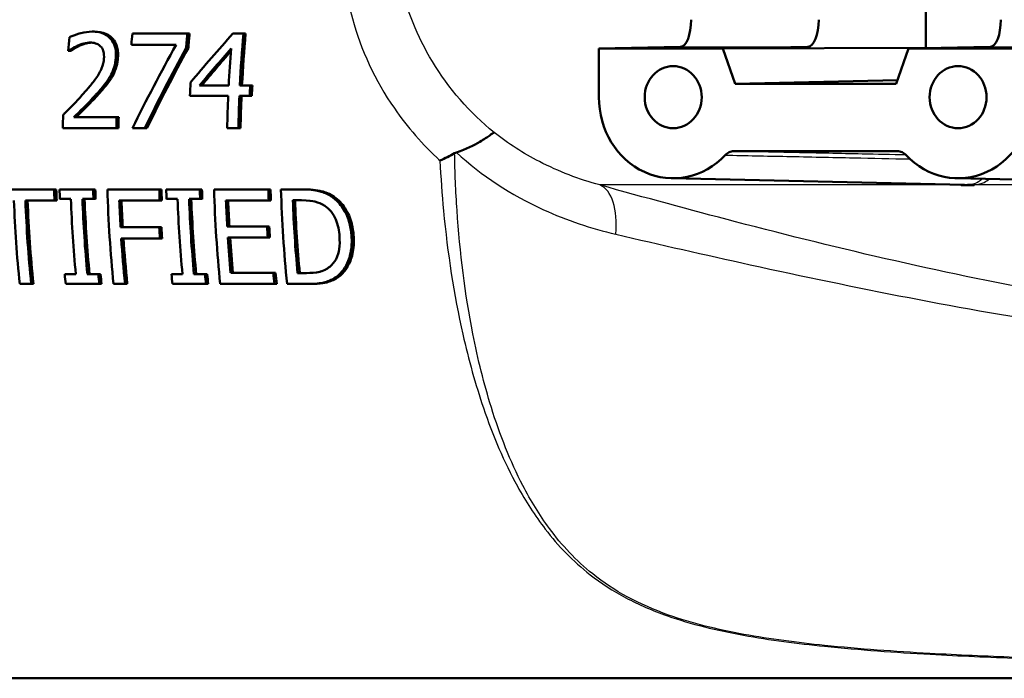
# Model space of a CAD drawing. Header units: millimetres. Extents: x 100 to 2000, y 93 to 2870.
# Tile 7 of 35: x 590 to 627, y 1508 to 1532. Entities that reach past the tile are written whole.
import ezdxf

# ---------------------------------------------------------------- set-up
doc = ezdxf.new("R2010")
doc.units = ezdxf.units.MM
doc.header["$LTSCALE"] = 10
doc.layers.add('Visible Edges(ISO)', color=7, linetype='Continuous', lineweight=50)
doc.layers.add('Visible Tangent Edges(ISO)', color=7, linetype='Continuous', lineweight=25)

msp = doc.modelspace()

# ---------------------------------------------------------------- linework, layer by layer
at = {"layer": 'Visible Edges(ISO)'}
for p, q in [((623.813, 1538.214), (623.813, 1530.874)), ((592.946, 1531.472), (593.028, 1531.472)), ((596.475, 1531.398), (594.438, 1531.398)), ((596.475, 1531.398), (596.557, 1531.398)), ((598.551, 1531.398), (598.156, 1531.398)), ((598.551, 1531.398), (598.633, 1531.398)), ((592.065, 1530.763), (592.088, 1530.763)), ((592.088, 1530.763), (592.169, 1530.763)), ((594.403, 1530.987), (596.06, 1530.987)), ((596.431, 1530.873), (596.512, 1530.873)), ((611.709, 1530.844), (614.738, 1530.912)), ((611.709, 1530.844), (611.709, 1529.044)), ((616.295, 1530.844), (611.709, 1530.844)), ((616.295, 1530.844), (619.448, 1530.912)), ((616.295, 1530.844), (623.813, 1530.874)), ((616.754, 1529.544), (616.295, 1530.844)), ((623.174, 1530.844), (622.716, 1529.544)), ((626.203, 1530.912), (623.174, 1530.844)), ((627.76, 1530.844), (623.174, 1530.844)), ((623.813, 1530.874), (623.819, 1530.859)), ((616.754, 1529.544), (622.761, 1529.674)), ((598.004, 1529.478), (596.924, 1529.478)), ((598.8, 1529.478), (598.417, 1529.478)), ((598.8, 1529.478), (598.88, 1529.478)), ((622.716, 1529.544), (616.754, 1529.544)), ((596.568, 1529.101), (597.986, 1529.101)), ((598.4, 1529.101), (598.782, 1529.101)), ((598.782, 1529.101), (598.862, 1529.101)), ((593.852, 1528.304), (592.275, 1528.304)), ((593.852, 1528.304), (593.932, 1528.304)), ((591.863, 1527.898), (593.843, 1527.898)), ((593.843, 1527.898), (593.923, 1527.898)), ((594.441, 1527.898), (594.899, 1527.898)), ((594.899, 1527.898), (594.979, 1527.898)), ((597.951, 1527.898), (598.364, 1527.898)), ((598.364, 1527.898), (598.444, 1527.898)), ((616.707, 1527.044), (622.762, 1527.044)), ((614.405, 1526.045), (625.241, 1525.807)), ((624.953, 1526.045), (635.068, 1525.823)), ((591.543, 1525.635), (588.962, 1525.635)), ((591.543, 1525.635), (591.623, 1525.635)), ((592.987, 1525.635), (591.743, 1525.635)), ((592.987, 1525.635), (593.067, 1525.635)), ((595.435, 1525.635), (593.515, 1525.635)), ((595.435, 1525.635), (595.515, 1525.635)), ((596.936, 1525.635), (595.692, 1525.635)), ((596.936, 1525.635), (597.016, 1525.635)), ((599.472, 1525.635), (597.464, 1525.635)), ((599.472, 1525.635), (599.552, 1525.635)), ((600.672, 1525.635), (599.941, 1525.635)), ((600.672, 1525.635), (600.752, 1525.635)), ((591.755, 1525.278), (592.163, 1525.278)), ((592.59, 1525.278), (592.998, 1525.278)), ((592.998, 1525.278), (593.078, 1525.278)), ((595.704, 1525.278), (596.112, 1525.278)), ((596.539, 1525.278), (596.947, 1525.278)), ((596.947, 1525.278), (597.027, 1525.278)), ((600.38, 1525.233), (600.706, 1525.233)), ((590.48, 1525.221), (591.557, 1525.221)), ((591.557, 1525.221), (591.637, 1525.221)), ((593.955, 1525.221), (595.448, 1525.221)), ((595.448, 1525.221), (595.528, 1525.221)), ((597.904, 1525.221), (599.486, 1525.221)), ((599.486, 1525.221), (599.566, 1525.221)), ((595.433, 1524.234), (594.002, 1524.234)), ((595.433, 1524.234), (595.513, 1524.234)), ((599.424, 1524.262), (597.949, 1524.262)), ((599.424, 1524.262), (599.505, 1524.262)), ((594.027, 1523.82), (595.458, 1523.82)), ((595.458, 1523.82), (595.539, 1523.82)), ((597.975, 1523.848), (599.45, 1523.848)), ((599.45, 1523.848), (599.53, 1523.848)), ((592.344, 1522.493), (591.936, 1522.493)), ((593.179, 1522.493), (592.771, 1522.493)), ((593.179, 1522.493), (593.261, 1522.493)), ((596.293, 1522.493), (595.885, 1522.493)), ((597.128, 1522.493), (596.72, 1522.493)), ((597.128, 1522.493), (597.21, 1522.493)), ((599.659, 1522.549), (598.078, 1522.549)), ((599.659, 1522.549), (599.741, 1522.549)), ((600.88, 1522.538), (600.555, 1522.538)), ((602.016, 1522.416), (602.098, 1522.416)), ((590.267, 1522.135), (590.693, 1522.135)), ((590.693, 1522.135), (590.776, 1522.135)), ((591.971, 1522.135), (593.214, 1522.135)), ((593.214, 1522.135), (593.297, 1522.135)), ((593.742, 1522.135), (594.169, 1522.135)), ((594.169, 1522.135), (594.251, 1522.135)), ((595.92, 1522.135), (597.163, 1522.135)), ((597.163, 1522.135), (597.246, 1522.135)), ((597.691, 1522.135), (599.7, 1522.135)), ((599.7, 1522.135), (599.782, 1522.135)), ((600.168, 1522.135), (600.907, 1522.135)), ((600.907, 1522.135), (600.989, 1522.135)), ((585.951, 1507.544), (628.834, 1507.544))]:
    msp.add_line(p, q, dxfattribs=at)
for centre, major_axis, ratio, start_param, end_param in [((614.734, 1531.912), (0, -1), 0.390385, 0.008727, 1.570796), ((619.445, 1531.912), (0, 1), 0.406394, 3.150319, 4.712389), ((626.2, 1531.912), (0, -1), 0.390385, 0.008727, 1.570796), ((599.772, 1527.044), (0, -19.7), 0.398389, 4.496625, 4.522495), ((602.092, 1527.044), (0, -19.7), 0.398389, 4.489544, 4.5109), ((604.129, 1527.044), (0, 19.7), 0.398389, 1.347952, 1.375182), ((604.129, 1527.044), (0, -19.5), 0.398389, 4.48722, 4.514742), ((602.344, 1527.044), (-16.943, -19.295), 0.23448, 4.692604, 4.785648), ((606.205, 1527.044), (0, 19.7), 0.398389, 1.347952, 1.446946), ((606.205, 1527.044), (0, -19.5), 0.398389, 4.48722, 4.587262), ((601.877, 1527.044), (-10.554, -19.415), 0.316627, 4.681349, 4.839485), ((602.341, 1527.044), (-10.386, -19.42), 0.318782, 4.685648, 4.837909), ((602.341, 1527.044), (-10.281, -19.223), 0.318782, 4.683615, 4.837464), ((602.79, 1527.044), (-16.82, -19.296), 0.235962, 4.721091, 4.791388), ((602.79, 1527.044), (-16.649, -19.1), 0.235962, 4.724443, 4.790111), ((605.792, 1527.044), (0, -19.7), 0.398389, 4.518242, 4.588539), ((604.374, 1527.044), (0, -19.7), 0.398389, 4.582588, 4.607813), ((606.588, 1527.044), (0, 19.7), 0.398389, 1.446946, 1.466221), ((606.588, 1527.044), (0, -19.5), 0.398389, 4.587262, 4.606737), ((605.792, 1527.044), (0, -19.7), 0.398389, 4.607813, 4.669036), ((606.205, 1527.044), (0, 19.7), 0.398389, 1.466221, 1.527443), ((606.205, 1527.044), (0, -19.5), 0.398389, 4.606737, 4.668591), ((614.461, 1529.044), (0, -3), 0.917216, 4.712389, 7.058381), ((625.009, 1529.044), (0, -3), 0.917216, 5.50799, 7.853982), ((599.704, 1527.044), (0, -19.7), 0.398389, 4.6438, 4.669036), ((601.684, 1527.044), (0, 19.7), 0.398389, 1.506825, 1.527443), ((601.684, 1527.044), (0, -19.5), 0.398389, 4.64776, 4.668591), ((599.371, 1527.044), (0, 19.7), 0.398389, 1.642373, 1.663465), ((599.371, 1527.044), (0, -19.5), 0.398389, 4.784701, 4.806011), ((599.571, 1527.044), (0, -19.7), 0.398389, 4.783966, 4.802166), ((600.815, 1527.044), (0, 19.7), 0.398389, 1.642373, 1.660574), ((600.815, 1527.044), (0, -19.5), 0.398389, 4.784701, 4.80309), ((601.343, 1527.044), (0, -19.7), 0.398389, 4.783966, 4.964223), ((603.263, 1527.044), (0, 19.7), 0.398389, 1.642373, 1.663465), ((603.263, 1527.044), (0, -19.5), 0.398389, 4.784701, 4.806011), ((603.521, 1527.044), (0, -19.7), 0.398389, 4.783966, 4.802166), ((604.764, 1527.044), (0, 19.7), 0.398389, 1.642373, 1.660574), ((604.764, 1527.044), (0, -19.5), 0.398389, 4.784701, 4.80309), ((605.292, 1527.044), (0, -19.7), 0.398389, 4.783966, 4.964223), ((607.301, 1527.044), (0, 19.7), 0.398389, 1.642373, 1.663465), ((607.301, 1527.044), (0, -19.5), 0.398389, 4.784701, 4.806011), ((607.769, 1527.044), (0, -19.7), 0.398389, 4.783966, 4.964223), ((599.98, 1527.044), (0, -19.7), 0.398389, 4.802166, 4.945536), ((600.407, 1527.044), (0, 19.7), 0.398389, 1.660574, 1.803943), ((600.407, 1527.044), (0, -19.5), 0.398389, 4.80309, 4.947972), ((603.929, 1527.044), (0, -19.7), 0.398389, 4.802166, 4.945536), ((604.356, 1527.044), (0, 19.7), 0.398389, 1.660574, 1.803943), ((604.356, 1527.044), (0, -19.5), 0.398389, 4.80309, 4.947972), ((608.195, 1527.044), (0, 19.7), 0.398389, 1.662887, 1.801576), ((608.195, 1527.044), (0, -19.5), 0.398389, 4.805427, 4.945579), ((597.867, 1527.044), (0, -19.7), 0.398389, 4.805058, 4.964223), ((598.294, 1527.044), (0, 19.7), 0.398389, 1.663465, 1.822631), ((598.294, 1527.044), (0, -19.5), 0.398389, 4.806011, 4.966863), ((601.77, 1527.044), (0, 19.7), 0.398389, 1.663465, 1.713924), ((601.77, 1527.044), (0, -19.5), 0.398389, 4.806011, 4.856995), ((605.719, 1527.044), (0, 19.7), 0.398389, 1.663465, 1.71247), ((605.719, 1527.044), (0, -19.5), 0.398389, 4.806011, 4.855525), ((603.201, 1527.044), (0, 19.7), 0.398389, 1.713924, 1.735196), ((603.201, 1527.044), (0, -19.5), 0.398389, 4.856995, 4.87849), ((607.194, 1527.044), (0, 19.7), 0.398389, 1.71247, 1.733737), ((607.194, 1527.044), (0, -19.5), 0.398389, 4.855525, 4.877016), ((601.77, 1527.044), (0, 19.7), 0.398389, 1.735196, 1.822631), ((601.77, 1527.044), (0, -19.5), 0.398389, 4.87849, 4.966863), ((605.719, 1527.044), (0, 19.7), 0.398389, 1.733737, 1.800984), ((605.719, 1527.044), (0, -19.5), 0.398389, 4.877016, 4.944981), ((599.571, 1527.044), (0, -19.7), 0.398389, 4.945536, 4.964223), ((600.815, 1527.044), (0, 19.7), 0.398389, 1.803943, 1.822631), ((600.815, 1527.044), (0, -19.5), 0.398389, 4.947972, 4.966863), ((603.521, 1527.044), (0, -19.7), 0.398389, 4.945536, 4.964223), ((604.764, 1527.044), (0, 19.7), 0.398389, 1.803943, 1.822631), ((604.764, 1527.044), (0, -19.5), 0.398389, 4.947972, 4.966863), ((607.301, 1527.044), (0, 19.7), 0.398389, 1.800984, 1.822631), ((607.301, 1527.044), (0, -19.5), 0.398389, 4.944981, 4.966863)]:
    msp.add_ellipse(centre, major_axis=major_axis, ratio=ratio, start_param=start_param, end_param=end_param, dxfattribs=at)
for centre in [(614.461, 1529.044), (625.009, 1529.044)]:
    msp.add_ellipse(centre, major_axis=(0, 1.15), ratio=0.917216, dxfattribs=at)
for points, knots in [([(592.946, 1531.472), (592.81, 1531.472), (592.671, 1531.45), (592.464, 1531.396), (592.299, 1531.349), (592.144, 1531.281), (592.124, 1531.271), (592.105, 1531.262)], [-0.1419572, -0.1419572, -0.1419572, -0.1419572, -0.0531706, -0.0531706, -0.0065963, -0.0065963, 0, 0, 0, 0]), ([(593.825, 1530.51), (593.833, 1530.622), (593.83, 1530.734), (593.786, 1530.947), (593.748, 1531.044), (593.653, 1531.186), (593.586, 1531.273), (593.361, 1531.411), (593.239, 1531.446), (593.057, 1531.469), (593.002, 1531.472), (592.946, 1531.472)], [-0.2476828, -0.2476828, -0.2476828, -0.2476828, -0.1767846, -0.1767846, -0.1064517, -0.1064517, -0.0604457, -0.0604457, -0.0180963, -0.0180963, 0, 0, 0, 0]), ([(593.028, 1531.472), (593.178, 1531.472), (593.328, 1531.45), (593.584, 1531.337), (593.664, 1531.264), (593.783, 1531.126), (593.832, 1531.037), (593.885, 1530.87), (593.898, 1530.803), (593.912, 1530.66), (593.912, 1530.585), (593.906, 1530.51)], [0, 0, 0, 0, 0.0490472, 0.0490472, 0.0938901, 0.0938901, 0.1513894, 0.1513894, 0.1880082, 0.1880082, 0.2268139, 0.2268139, 0.2268139, 0.2268139]), ([(592.415, 1530.955), (592.49, 1530.988), (592.652, 1531.055), (592.85, 1531.066), (592.865, 1531.066), (592.88, 1531.066)], [-0.06473526, -0.06473526, -0.06473526, -0.06473526, -0.00483497, -0.00483497, 0, 0, 0, 0]), ([(592.92, 1531.065), (592.855, 1531.062), (592.791, 1531.052), (592.692, 1531.026), (592.605, 1531.003), (592.497, 1530.955)], [0.00452955, 0.00452955, 0.00452955, 0.00452955, 0.02557045, 0.02557045, 0.03726561, 0.03726561, 0.03726561, 0.03726561]), ([(592.88, 1531.066), (592.947, 1531.066), (593.014, 1531.058), (593.134, 1531.018), (593.187, 1530.99), (593.243, 1530.942), (593.252, 1530.933), (593.261, 1530.924)], [-0.04640614, -0.04640614, -0.04640614, -0.04640614, -0.02444093, -0.02444093, -0.00422693, -0.00422693, 0, 0, 0, 0]), ([(592.088, 1530.763), (592.128, 1530.791), (592.175, 1530.822), (592.252, 1530.872), (592.305, 1530.905), (592.391, 1530.945), (592.403, 1530.95), (592.415, 1530.955)], [-0.05834744, -0.05834744, -0.05834744, -0.05834744, -0.02979707, -0.02979707, -0.0041484, -0.0041484, 0, 0, 0, 0]), ([(592.497, 1530.955), (592.435, 1530.929), (592.375, 1530.898), (592.267, 1530.83), (592.217, 1530.797), (592.169, 1530.763)], [0, 0, 0, 0, 0.02113555, 0.02113555, 0.03944269, 0.03944269, 0.03944269, 0.03944269]), ([(593.261, 1530.924), (593.282, 1530.903), (593.301, 1530.879), (593.333, 1530.825), (593.346, 1530.795), (593.374, 1530.714), (593.39, 1530.644), (593.389, 1530.522), (593.388, 1530.503), (593.387, 1530.485)], [-0.07595681, -0.07595681, -0.07595681, -0.07595681, -0.05695164, -0.05695164, -0.03713616, -0.03713616, -0.00568208, -0.00568208, 0, 0, 0, 0]), ([(593.387, 1530.485), (593.377, 1530.357), (593.348, 1530.233), (593.254, 1529.996), (593.188, 1529.881), (593.002, 1529.621), (592.91, 1529.506), (592.776, 1529.347), (592.728, 1529.291), (592.68, 1529.237)], [-0.1762842, -0.1762842, -0.1762842, -0.1762842, -0.1189949, -0.1189949, -0.063639, -0.063639, -0.0221708, -0.0221708, 0, 0, 0, 0]), ([(593.614, 1529.81), (593.667, 1529.901), (593.71, 1529.997), (593.77, 1530.17), (593.801, 1530.278), (593.821, 1530.457), (593.823, 1530.484), (593.825, 1530.51)], [-0.1183689, -0.1183689, -0.1183689, -0.1183689, -0.0546036, -0.0546036, -0.0080397, -0.0080397, 0, 0, 0, 0]), ([(593.906, 1530.51), (593.899, 1530.403), (593.882, 1530.294), (593.826, 1530.089), (593.778, 1529.951), (593.695, 1529.81)], [0, 0, 0, 0, 0.03280567, 0.03280567, 0.06395514, 0.06395514, 0.06395514, 0.06395514]), ([(593.155, 1529.211), (593.44, 1529.526), (593.562, 1529.722), (593.591, 1529.77), (593.603, 1529.789), (593.614, 1529.81)], [-0.01663375, -0.01663375, -0.01663375, -0.01663375, -0.00696029, -0.00696029, 0, 0, 0, 0]), ([(593.695, 1529.81), (593.639, 1529.712), (593.576, 1529.619), (593.47, 1529.484), (593.372, 1529.362), (593.235, 1529.211)], [0, 0, 0, 0, 0.03373719, 0.03373719, 0.05213015, 0.05213015, 0.05213015, 0.05213015]), ([(592.68, 1529.237), (592.556, 1529.096), (592.351, 1528.871), (591.931, 1528.451), (591.903, 1528.423), (591.874, 1528.394)], [-0.1835244, -0.1835244, -0.1835244, -0.1835244, -0.0124621, -0.0124621, 0, 0, 0, 0]), ([(592.275, 1528.304), (592.456, 1528.483), (592.804, 1528.824), (593.098, 1529.147), (593.127, 1529.179), (593.155, 1529.211)], [-0.1339283, -0.1339283, -0.1339283, -0.1339283, -0.0130512, -0.0130512, 0, 0, 0, 0]), ([(593.235, 1529.211), (593.103, 1529.062), (592.964, 1528.915), (592.7, 1528.647), (592.498, 1528.445), (592.355, 1528.304)], [0, 0, 0, 0, 0.0610723, 0.0610723, 0.1160554, 0.1160554, 0.1160554, 0.1160554]), ([(606.441, 1526.999), (606.793, 1527.12), (607.083, 1527.266), (607.462, 1527.489), (607.582, 1527.571), (607.755, 1527.692), (607.808, 1527.731), (607.832, 1527.737), (607.833, 1527.738), (607.833, 1527.738)], [0, 0, 0, 0, 0.135429, 0.135429, 0.2291226, 0.2291226, 0.3226155, 0.3226155, 0.3234283, 0.3234283, 0.3234283, 0.3234283]), ([(605.825, 1526.696), (605.825, 1526.696), (605.826, 1526.697), (605.922, 1526.742), (606.014, 1526.787), (606.195, 1526.877), (606.284, 1526.923), (606.37, 1526.969)], [-0.00031471, -0.00031471, -0.00031471, -0.00031471, 0, 0, 0.03382091, 0.03382091, 0.06838649, 0.06838649, 0.06838649, 0.06838649]), ([(616.707, 1527.044), (616.648, 1527.044), (616.589, 1527.032), (616.479, 1526.983), (616.429, 1526.947), (616.386, 1526.901)], [0, 0, 0, 0, 0.01943963, 0.01943963, 0.03887925, 0.03887925, 0.03887925, 0.03887925]), ([(623.083, 1526.901), (623.04, 1526.947), (622.99, 1526.983), (622.88, 1527.032), (622.821, 1527.044), (622.762, 1527.044)], [0, 0, 0, 0, 0.01943961, 0.01943961, 0.03887925, 0.03887925, 0.03887925, 0.03887925]), ([(601.83, 1525.357), (601.708, 1525.443), (601.572, 1525.503), (601.333, 1525.578), (601.167, 1525.621), (600.786, 1525.634), (600.728, 1525.635), (600.672, 1525.635)], [-0.2689792, -0.2689792, -0.2689792, -0.2689792, -0.1246788, -0.1246788, -0.0185618, -0.0185618, 0, 0, 0, 0]), ([(600.752, 1525.635), (600.997, 1525.635), (601.26, 1525.619), (601.56, 1525.534), (601.743, 1525.474), (601.91, 1525.357)], [0, 0, 0, 0, 0.0804354, 0.0804354, 0.1189829, 0.1189829, 0.1189829, 0.1189829]), ([(625.613, 1525.797), (625.609, 1525.797), (625.605, 1525.796), (625.543, 1525.791), (625.48, 1525.787), (625.404, 1525.786), (625.395, 1525.786), (625.381, 1525.786), (625.377, 1525.786), (625.369, 1525.786), (625.365, 1525.786), (625.359, 1525.786), (625.355, 1525.786), (625.348, 1525.786), (625.345, 1525.786), (625.33, 1525.786), (625.319, 1525.787), (625.292, 1525.787), (625.277, 1525.788), (625.218, 1525.79), (625.173, 1525.792), (625.122, 1525.796), (625.118, 1525.797), (625.114, 1525.797)], [-0.0018221, -0.0018221, -0.0018221, -0.0018221, 0, 0, 0.02736164, 0.02736164, 0.03090209, 0.03090209, 0.0326875, 0.0326875, 0.03401797, 0.03401797, 0.03529555, 0.03529555, 0.03675783, 0.03675783, 0.04100984, 0.04100984, 0.046636, 0.046636, 0.06265161, 0.06265161, 0.06401652, 0.06401652, 0.06401652, 0.06401652]), ([(600.706, 1525.233), (600.962, 1525.233), (601.11, 1525.203), (601.321, 1525.15), (601.445, 1525.096), (601.562, 1525.023)], [-0.0701076, -0.0701076, -0.0701076, -0.0701076, -0.04348213, -0.04348213, 0, 0, 0, 0]), ([(602.554, 1523.882), (602.543, 1524.051), (602.519, 1524.221), (602.426, 1524.574), (602.363, 1524.712), (602.215, 1524.985), (602.096, 1525.137), (601.911, 1525.297), (601.871, 1525.328), (601.83, 1525.357)], [-0.1393431, -0.1393431, -0.1393431, -0.1393431, -0.1096099, -0.1096099, -0.0757219, -0.0757219, -0.0158145, -0.0158145, 0, 0, 0, 0]), ([(601.91, 1525.357), (602.068, 1525.246), (602.202, 1525.106), (602.39, 1524.822), (602.476, 1524.663), (602.594, 1524.258), (602.622, 1524.069), (602.634, 1523.882)], [0, 0, 0, 0, 0.0606646, 0.0606646, 0.1031843, 0.1031843, 0.1376899, 0.1376899, 0.1376899, 0.1376899]), ([(601.562, 1525.023), (601.651, 1524.965), (601.73, 1524.894), (601.87, 1524.723), (601.926, 1524.627), (602.056, 1524.323), (602.094, 1524.102), (602.108, 1523.888)], [-0.1321639, -0.1321639, -0.1321639, -0.1321639, -0.0989819, -0.0989819, -0.0651564, -0.0651564, 0, 0, 0, 0]), ([(602.108, 1523.888), (602.118, 1523.731), (602.117, 1523.569), (602.079, 1523.317), (602.05, 1523.187), (601.923, 1522.943), (601.844, 1522.848), (601.746, 1522.771)], [-0.1605695, -0.1605695, -0.1605695, -0.1605695, -0.0888094, -0.0888094, -0.0416291, -0.0416291, 0, 0, 0, 0]), ([(602.016, 1522.416), (602.106, 1522.486), (602.184, 1522.568), (602.323, 1522.761), (602.381, 1522.87), (602.487, 1523.137), (602.557, 1523.37), (602.559, 1523.76), (602.558, 1523.821), (602.554, 1523.882)], [-0.2712988, -0.2712988, -0.2712988, -0.2712988, -0.1970984, -0.1970984, -0.1192049, -0.1192049, -0.0185952, -0.0185952, 0, 0, 0, 0]), ([(602.634, 1523.882), (602.648, 1523.666), (602.637, 1523.452), (602.546, 1523.056), (602.479, 1522.9), (602.326, 1522.635), (602.224, 1522.513), (602.098, 1522.416)], [0, 0, 0, 0, 0.0659312, 0.0659312, 0.1275858, 0.1275858, 0.1981637, 0.1981637, 0.1981637, 0.1981637]), ([(601.746, 1522.771), (601.692, 1522.726), (601.634, 1522.689), (601.485, 1522.615), (601.409, 1522.596), (601.217, 1522.55), (601.045, 1522.538), (600.88, 1522.538)], [-0.07437419, -0.07437419, -0.07437419, -0.07437419, -0.06578027, -0.06578027, -0.05370853, -0.05370853, 0, 0, 0, 0]), ([(600.907, 1522.135), (601.096, 1522.135), (601.31, 1522.145), (601.591, 1522.201), (601.744, 1522.24), (601.958, 1522.375), (601.987, 1522.395), (602.016, 1522.416)], [-0.2238475, -0.2238475, -0.2238475, -0.2238475, -0.085264, -0.085264, -0.0119779, -0.0119779, 0, 0, 0, 0]), ([(602.098, 1522.416), (601.985, 1522.333), (601.863, 1522.266), (601.633, 1522.189), (601.429, 1522.135), (600.989, 1522.135)], [0, 0, 0, 0, 0.0469973, 0.0469973, 0.08130471, 0.08130471, 0.08130471, 0.08130471])]:
    msp.add_open_spline(points, degree=3, knots=knots, dxfattribs=at)
msp.add_open_spline([(606.441, 1526.999), (606.417, 1526.991), (606.393, 1526.981), (606.37, 1526.969)], degree=3, dxfattribs=at)
at = {"layer": 'Visible Tangent Edges(ISO)'}
for p, q in [((592.415, 1530.955), (592.497, 1530.955)), ((614.738, 1530.912), (619.448, 1530.912)), ((626.203, 1530.912), (630.913, 1530.912)), ((593.825, 1530.51), (593.906, 1530.51)), ((593.614, 1529.81), (593.695, 1529.81)), ((593.155, 1529.211), (593.235, 1529.211)), ((622.762, 1527.044), (622.78, 1527.044)), ((625.114, 1525.797), (611.745, 1525.797)), ((691.978, 1525.797), (625.613, 1525.797)), ((601.83, 1525.357), (601.91, 1525.357)), ((602.554, 1523.882), (602.634, 1523.882))]:
    msp.add_line(p, q, dxfattribs=at)
msp.add_ellipse((610.999, 1523.415), major_axis=(0.674, 2.407), ratio=0.48898, start_param=5.080931, end_param=6.220549, dxfattribs=at)
for points, knots in [([(607.833, 1527.738), (606.925, 1528.475), (606.145, 1529.372), (604.992, 1531.286), (604.592, 1532.287), (604.219, 1533.95), (604.142, 1534.597), (604.13, 1535.238)], [-11.47756, -11.47756, -11.47756, -11.47756, -11.006146, -11.006146, -10.570515, -10.570515, -10.298245, -10.298245, -10.298245, -10.298245]), ([(602.244, 1534.123), (602.276, 1533.401), (602.388, 1532.671), (602.895, 1530.799), (603.42, 1529.67), (604.619, 1527.941), (605.186, 1527.288), (605.825, 1526.696)], [10.2982449, 10.2982449, 10.2982449, 10.2982449, 10.5705147, 10.5705147, 11.0061464, 11.0061464, 11.2979982, 11.2979982, 11.2979982, 11.2979982]), ([(611.745, 1525.797), (610.98, 1526.005), (610.223, 1526.292), (608.916, 1526.967), (608.353, 1527.328), (607.833, 1527.738)], [-0.8639374, -0.8639374, -0.8639374, -0.8639374, -0.5325963, -0.5325963, -0.2597486, -0.2597486, -0.2597486, -0.2597486]), ([(605.825, 1526.696), (605.856, 1526.075), (605.9, 1525.455), (606.106, 1523.28), (606.342, 1521.743), (606.888, 1519.333), (607.14, 1518.421), (607.788, 1516.521), (608.199, 1515.55), (609.002, 1514.091), (609.342, 1513.56), (610.203, 1512.444), (610.746, 1511.878), (611.789, 1511.065), (612.229, 1510.778), (612.711, 1510.522), (613.185, 1510.27), (613.699, 1510.048), (615.124, 1509.547), (616.082, 1509.317), (618.051, 1508.96), (619.06, 1508.832), (621.375, 1508.597), (622.683, 1508.506), (625.073, 1508.372), (626.159, 1508.325), (627.24, 1508.284)], [-4.261067, -4.261067, -4.261067, -4.261067, -4.046052, -4.046052, -3.502319, -3.502319, -3.154446, -3.154446, -2.746086, -2.746086, -2.491843, -2.491843, -2.176511, -2.176511, -1.979428, -1.979428, -1.979428, -1.786004, -1.786004, -1.476524, -1.476524, -1.165826, -1.165826, -0.762546, -0.762546, -0.423362, -0.423362, -0.423362, -0.423362]), ([(627.098, 1508.319), (626.057, 1508.359), (625.012, 1508.405), (622.667, 1508.537), (621.364, 1508.627), (619.06, 1508.863), (618.057, 1508.991), (616.103, 1509.347), (615.154, 1509.578), (613.748, 1510.078), (613.242, 1510.3), (612.777, 1510.551), (612.304, 1510.807), (611.874, 1511.093), (610.859, 1511.905), (610.334, 1512.471), (609.51, 1513.585), (609.186, 1514.115), (608.429, 1515.572), (608.048, 1516.542), (607.457, 1518.439), (607.231, 1519.351), (606.756, 1521.76), (606.563, 1523.297), (606.411, 1525.559), (606.382, 1526.263), (606.37, 1526.969)], [0.435084, 0.435084, 0.435084, 0.435084, 0.762546, 0.762546, 1.165826, 1.165826, 1.476524, 1.476524, 1.786004, 1.786004, 1.979428, 1.979428, 1.979428, 2.176511, 2.176511, 2.491843, 2.491843, 2.746086, 2.746086, 3.154446, 3.154446, 3.502319, 3.502319, 4.046052, 4.046052, 4.289669, 4.289669, 4.289669, 4.289669]), ([(606.441, 1526.999), (607.367, 1526.143), (608.462, 1525.426), (610.516, 1524.489), (611.425, 1524.188), (612.34, 1523.975)], [0.0741717, 0.0741717, 0.0741717, 0.0741717, 0.5325963, 0.5325963, 0.8639374, 0.8639374, 0.8639374, 0.8639374]), ([(616.386, 1526.901), (617.146, 1526.885), (617.905, 1526.87), (619.492, 1526.837), (620.318, 1526.819), (621.145, 1526.802), (621.838, 1526.788), (622.532, 1526.773), (623.226, 1526.759)], [0.050002, 0.050002, 0.050002, 0.050002, 0.616906, 0.616906, 1.233813, 1.233813, 1.233813, 1.751769, 1.751769, 1.751769, 1.751769]), ([(623.079, 1526.906), (622.54, 1526.917), (622.001, 1526.929), (621.462, 1526.941), (620.636, 1526.959), (619.81, 1526.977), (618.225, 1527.011), (617.466, 1527.028), (616.707, 1527.044)], [-1.636482, -1.636482, -1.636482, -1.636482, -1.233813, -1.233813, -1.233813, -0.616906, -0.616906, -0.050002, -0.050002, -0.050002, -0.050002]), ([(625.898, 1526.024), (625.862, 1525.98), (625.817, 1525.941), (625.691, 1525.867), (625.601, 1525.834), (625.403, 1525.809), (625.328, 1525.805), (625.241, 1525.807)], [-0.9196123, -0.9196123, -0.9196123, -0.9196123, -0.8548895, -0.8548895, -0.7744534, -0.7744534, -0.7359174, -0.7359174, -0.7359174, -0.7359174]), ([(625.613, 1525.797), (625.768, 1525.815), (625.881, 1525.851), (626.049, 1525.93), (626.113, 1525.971), (626.168, 1526.018)], [0.7771053, 0.7771053, 0.7771053, 0.7771053, 0.8548895, 0.8548895, 0.9181428, 0.9181428, 0.9181428, 0.9181428]), ([(628.68, 1521.759), (626.681, 1522.113), (624.68, 1522.531), (620.703, 1523.437), (618.727, 1523.926), (616.773, 1524.435), (615.079, 1524.876), (613.402, 1525.332), (611.745, 1525.797)], [-2.737166, -2.737166, -2.737166, -2.737166, -2.052875, -2.052875, -1.368583, -1.368583, -1.368583, -0.775478, -0.775478, -0.775478, -0.775478]), ([(612.34, 1523.975), (613.978, 1523.592), (615.638, 1523.214), (617.316, 1522.846), (619.252, 1522.422), (621.213, 1522.011), (625.171, 1521.245), (627.169, 1520.891), (629.175, 1520.592)], [0.775478, 0.775478, 0.775478, 0.775478, 1.368583, 1.368583, 1.368583, 2.052875, 2.052875, 2.737166, 2.737166, 2.737166, 2.737166])]:
    msp.add_open_spline(points, degree=3, knots=knots, dxfattribs=at)
msp.add_open_spline([(624.97, 1525.813), (625.019, 1525.807), (625.067, 1525.801), (625.114, 1525.797)], degree=3, dxfattribs=at)

doc.saveas('drawing.dxf')
